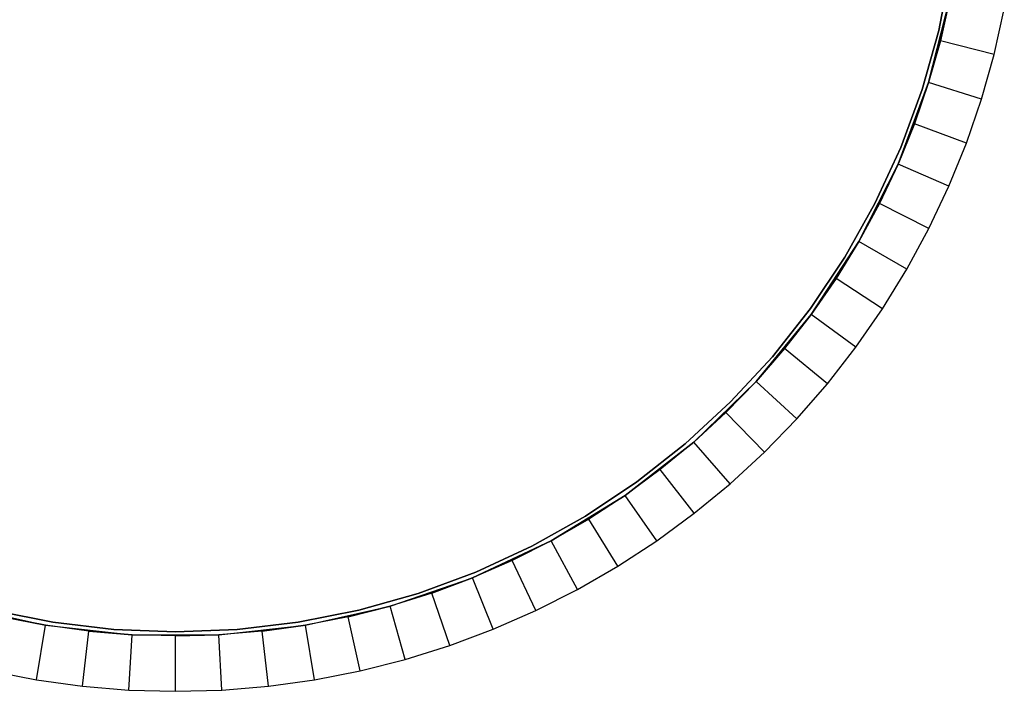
# Model space of a CAD drawing. Extents: x 1 to 115, y -55 to 55.
# Tile 26 of 86: x 50 to 85, y -30 to -6. Entities that reach past the tile are written whole.
import ezdxf

# ---------------------------------------------------------------- set-up
doc = ezdxf.new("R2010")
doc.units = 0
doc.header["$LTSCALE"] = 25.4
doc.layers.get('0').update_dxf_attribs({"linetype": 'CONTINUOUS'})

# ---------------------------------------------------------------- blocks, each defined once
blk = doc.blocks.new('NL2500025450_STL')
at = {"color": 0}
for p, q in [((83.551, -4.435, 216.416), (83.117, -6.618, 216.416)), ((83.117, -6.618, 215.916), (83.551, -4.435, 215.916)), ((83.551, -4.435, 216.416), (83.117, -6.618, 216.416)), ((83.117, -6.618, 215.916), (83.551, -4.435, 215.916)), ((83.521, -5.464, 215.81), (82.751, -8.508, 217.81)), ((82.751, -8.508, 217.81), (83.521, -5.464, 217.81)), ((83.521, -5.464, 215.81), (82.751, -8.508, 217.81)), ((82.751, -8.508, 217.81), (83.521, -5.464, 217.81)), ((83.521, -5.464, 215.81), (83.178, -6.996, 215.81)), ((83.521, -5.464, 215.81), (83.178, -6.996, 215.81)), ((85.117, -7.487, 213.81), (85.484, -5.847, 213.81)), ((85.117, -7.487, 213.81), (85.484, -5.847, 213.81)), ((83.117, -6.618, 216.416), (82.512, -8.761, 216.416)), ((82.512, -8.761, 215.916), (83.117, -6.618, 215.916)), ((83.117, -6.618, 216.416), (82.512, -8.761, 216.416)), ((82.512, -8.761, 215.916), (83.117, -6.618, 215.916)), ((83.117, -6.618, 216.416), (83.117, -6.618, 215.916)), ((83.117, -6.618, 216.416), (83.117, -6.618, 215.916)), ((83.178, -6.996, 215.81), (82.751, -8.508, 217.81)), ((83.178, -6.996, 215.81), (82.751, -8.508, 217.81)), ((83.178, -6.996, 215.81), (82.751, -8.508, 215.81)), ((83.178, -6.996, 215.81), (82.751, -8.508, 215.81)), ((85.117, -7.487, 213.81), (83.178, -6.996, 215.81)), ((85.117, -7.487, 213.81), (83.178, -6.996, 215.81)), ((84.659, -9.105, 213.81), (85.117, -7.487, 213.81)), ((84.659, -9.105, 213.81), (85.117, -7.487, 213.81)), ((82.751, -8.508, 215.81), (81.65, -11.448, 217.81)), ((81.65, -11.448, 217.81), (82.751, -8.508, 217.81)), ((82.751, -8.508, 215.81), (81.65, -11.448, 217.81)), ((81.65, -11.448, 217.81), (82.751, -8.508, 217.81)), ((82.751, -8.508, 215.81), (82.241, -9.993, 215.81)), ((82.751, -8.508, 215.81), (82.241, -9.993, 215.81)), ((82.751, -8.508, 215.81), (82.751, -8.508, 217.81)), ((82.751, -8.508, 215.81), (82.751, -8.508, 217.81)), ((84.659, -9.105, 213.81), (82.751, -8.508, 215.81)), ((84.659, -9.105, 213.81), (82.751, -8.508, 215.81)), ((82.512, -8.761, 216.416), (81.742, -10.849, 216.416)), ((81.742, -10.849, 215.916), (82.512, -8.761, 215.916)), ((82.512, -8.761, 216.416), (81.742, -10.849, 216.416)), ((81.742, -10.849, 215.916), (82.512, -8.761, 215.916)), ((82.512, -8.761, 216.416), (82.512, -8.761, 215.916)), ((82.512, -8.761, 216.416), (82.512, -8.761, 215.916)), ((84.114, -10.694, 213.81), (84.659, -9.105, 213.81)), ((84.114, -10.694, 213.81), (84.659, -9.105, 213.81)), ((82.241, -9.993, 215.81), (81.65, -11.448, 217.81)), ((82.241, -9.993, 215.81), (81.65, -11.448, 217.81)), ((82.241, -9.993, 215.81), (81.65, -11.448, 215.81)), ((82.241, -9.993, 215.81), (81.65, -11.448, 215.81)), ((84.114, -10.694, 213.81), (82.241, -9.993, 215.81)), ((84.114, -10.694, 213.81), (82.241, -9.993, 215.81)), ((81.742, -10.849, 216.416), (80.81, -12.871, 216.416)), ((80.81, -12.871, 215.916), (81.742, -10.849, 215.916)), ((81.742, -10.849, 216.416), (80.81, -12.871, 216.416)), ((80.81, -12.871, 215.916), (81.742, -10.849, 215.916)), ((81.742, -10.849, 216.416), (81.742, -10.849, 215.916)), ((81.742, -10.849, 216.416), (81.742, -10.849, 215.916)), ((83.481, -12.252, 213.81), (84.114, -10.694, 213.81)), ((83.481, -12.252, 213.81), (84.114, -10.694, 213.81)), ((81.65, -11.448, 215.81), (80.232, -14.25, 217.81)), ((80.232, -14.25, 217.81), (81.65, -11.448, 217.81)), ((81.65, -11.448, 215.81), (80.232, -14.25, 217.81)), ((80.232, -14.25, 217.81), (81.65, -11.448, 217.81)), ((81.65, -11.448, 215.81), (80.979, -12.869, 215.81)), ((81.65, -11.448, 215.81), (80.979, -12.869, 215.81)), ((81.65, -11.448, 215.81), (81.65, -11.448, 217.81)), ((81.65, -11.448, 215.81), (81.65, -11.448, 217.81)), ((83.481, -12.252, 213.81), (81.65, -11.448, 215.81)), ((83.481, -12.252, 213.81), (81.65, -11.448, 215.81)), ((82.764, -13.772, 213.81), (83.481, -12.252, 213.81)), ((82.764, -13.772, 213.81), (83.481, -12.252, 213.81)), ((80.81, -12.871, 216.416), (79.722, -14.813, 216.416)), ((79.722, -14.813, 215.916), (80.81, -12.871, 215.916)), ((80.81, -12.871, 216.416), (79.722, -14.813, 216.416)), ((79.722, -14.813, 215.916), (80.81, -12.871, 215.916)), ((80.979, -12.869, 215.81), (80.232, -14.25, 217.81)), ((80.979, -12.869, 215.81), (80.232, -14.25, 217.81)), ((80.979, -12.869, 215.81), (80.232, -14.25, 215.81)), ((80.979, -12.869, 215.81), (80.232, -14.25, 215.81)), ((80.81, -12.871, 216.416), (80.81, -12.871, 215.916)), ((80.81, -12.871, 216.416), (80.81, -12.871, 215.916)), ((82.764, -13.772, 213.81), (80.979, -12.869, 215.81)), ((82.764, -13.772, 213.81), (80.979, -12.869, 215.81)), ((81.964, -15.25, 213.81), (82.764, -13.772, 213.81)), ((81.964, -15.25, 213.81), (82.764, -13.772, 213.81)), ((80.232, -14.25, 215.81), (78.514, -16.879, 217.81)), ((78.514, -16.879, 217.81), (80.232, -14.25, 217.81)), ((80.232, -14.25, 215.81), (78.514, -16.879, 217.81)), ((78.514, -16.879, 217.81), (80.232, -14.25, 217.81)), ((80.232, -14.25, 215.81), (79.409, -15.588, 215.81)), ((80.232, -14.25, 215.81), (79.409, -15.588, 215.81)), ((80.232, -14.25, 215.81), (80.232, -14.25, 217.81)), ((80.232, -14.25, 215.81), (80.232, -14.25, 217.81)), ((81.964, -15.25, 213.81), (80.232, -14.25, 215.81)), ((81.964, -15.25, 213.81), (80.232, -14.25, 215.81)), ((79.722, -14.813, 216.416), (78.486, -16.664, 216.416)), ((78.486, -16.664, 215.916), (79.722, -14.813, 215.916)), ((79.722, -14.813, 216.416), (78.486, -16.664, 216.416)), ((78.486, -16.664, 215.916), (79.722, -14.813, 215.916)), ((79.722, -14.813, 216.416), (79.722, -14.813, 215.916)), ((79.722, -14.813, 216.416), (79.722, -14.813, 215.916)), ((81.084, -16.682, 213.81), (81.964, -15.25, 213.81)), ((81.084, -16.682, 213.81), (81.964, -15.25, 213.81)), ((79.409, -15.588, 215.81), (78.514, -16.879, 217.81)), ((79.409, -15.588, 215.81), (78.514, -16.879, 217.81)), ((79.409, -15.588, 215.81), (78.514, -16.879, 215.81)), ((79.409, -15.588, 215.81), (78.514, -16.879, 215.81)), ((81.084, -16.682, 213.81), (79.409, -15.588, 215.81)), ((81.084, -16.682, 213.81), (79.409, -15.588, 215.81)), ((78.486, -16.664, 216.416), (77.108, -18.412, 216.416)), ((77.108, -18.412, 215.916), (78.486, -16.664, 215.916)), ((78.486, -16.664, 216.416), (77.108, -18.412, 216.416)), ((77.108, -18.412, 215.916), (78.486, -16.664, 215.916)), ((78.486, -16.664, 216.416), (78.486, -16.664, 215.916)), ((78.486, -16.664, 216.416), (78.486, -16.664, 215.916)), ((80.126, -18.063, 213.81), (81.084, -16.682, 213.81)), ((80.126, -18.063, 213.81), (81.084, -16.682, 213.81)), ((78.514, -16.879, 215.81), (76.518, -19.303, 217.81)), ((76.518, -19.303, 217.81), (78.514, -16.879, 217.81)), ((78.514, -16.879, 215.81), (76.518, -19.303, 217.81)), ((76.518, -19.303, 217.81), (78.514, -16.879, 217.81)), ((78.514, -16.879, 215.81), (77.55, -18.118, 215.81)), ((78.514, -16.879, 215.81), (77.55, -18.118, 215.81)), ((78.514, -16.879, 215.81), (78.514, -16.879, 217.81)), ((78.514, -16.879, 215.81), (78.514, -16.879, 217.81)), ((80.126, -18.063, 213.81), (78.514, -16.879, 215.81)), ((80.126, -18.063, 213.81), (78.514, -16.879, 215.81)), ((77.55, -18.118, 215.81), (76.518, -19.303, 217.81)), ((77.55, -18.118, 215.81), (76.518, -19.303, 215.81)), ((77.55, -18.118, 215.81), (76.518, -19.303, 217.81)), ((77.55, -18.118, 215.81), (76.518, -19.303, 215.81)), ((79.093, -19.39, 213.81), (77.55, -18.118, 215.81)), ((79.093, -19.39, 213.81), (77.55, -18.118, 215.81)), ((79.093, -19.39, 213.81), (80.126, -18.063, 213.81)), ((79.093, -19.39, 213.81), (80.126, -18.063, 213.81)), ((77.108, -18.412, 216.416), (75.596, -20.046, 216.416)), ((75.596, -20.046, 215.916), (77.108, -18.412, 215.916)), ((77.108, -18.412, 216.416), (75.596, -20.046, 216.416)), ((75.596, -20.046, 215.916), (77.108, -18.412, 215.916)), ((77.108, -18.412, 216.416), (77.108, -18.412, 215.916)), ((77.108, -18.412, 216.416), (77.108, -18.412, 215.916)), ((74.267, -21.492, 217.81), (76.518, -19.303, 217.81)), ((74.267, -21.492, 217.81), (76.518, -19.303, 217.81)), ((76.518, -19.303, 215.81), (75.423, -20.428, 215.81)), ((75.423, -20.428, 215.81), (76.518, -19.303, 217.81)), ((75.423, -20.428, 215.81), (76.518, -19.303, 217.81)), ((76.518, -19.303, 215.81), (75.423, -20.428, 215.81)), ((76.518, -19.303, 215.81), (76.518, -19.303, 217.81)), ((76.518, -19.303, 215.81), (76.518, -19.303, 217.81)), ((77.99, -20.657, 213.81), (76.518, -19.303, 215.81)), ((77.99, -20.657, 213.81), (76.518, -19.303, 215.81)), ((77.99, -20.657, 213.81), (79.093, -19.39, 213.81)), ((77.99, -20.657, 213.81), (79.093, -19.39, 213.81)), ((75.596, -20.046, 216.416), (73.962, -21.558, 216.416)), ((73.962, -21.558, 215.916), (75.596, -20.046, 215.916)), ((75.596, -20.046, 216.416), (73.962, -21.558, 216.416)), ((73.962, -21.558, 215.916), (75.596, -20.046, 215.916)), ((75.596, -20.046, 216.416), (75.596, -20.046, 215.916)), ((75.596, -20.046, 216.416), (75.596, -20.046, 215.916)), ((75.423, -20.428, 215.81), (74.267, -21.492, 217.81)), ((75.423, -20.428, 215.81), (74.267, -21.492, 217.81)), ((75.423, -20.428, 215.81), (74.267, -21.492, 215.81)), ((75.423, -20.428, 215.81), (74.267, -21.492, 215.81)), ((76.818, -21.862, 213.81), (75.423, -20.428, 215.81)), ((76.818, -21.862, 213.81), (75.423, -20.428, 215.81)), ((76.818, -21.862, 213.81), (77.99, -20.657, 213.81)), ((76.818, -21.862, 213.81), (77.99, -20.657, 213.81)), ((74.267, -21.492, 215.81), (71.79, -23.421, 217.81)), ((71.79, -23.421, 217.81), (74.267, -21.492, 217.81)), ((74.267, -21.492, 215.81), (71.79, -23.421, 217.81)), ((71.79, -23.421, 217.81), (74.267, -21.492, 217.81)), ((73.962, -21.558, 216.416), (72.214, -22.936, 216.416)), ((72.214, -22.936, 215.916), (73.962, -21.558, 215.916)), ((73.962, -21.558, 216.416), (72.214, -22.936, 216.416)), ((72.214, -22.936, 215.916), (73.962, -21.558, 215.916)), ((74.267, -21.492, 215.81), (73.055, -22.491, 215.81)), ((74.267, -21.492, 215.81), (73.055, -22.491, 215.81)), ((73.962, -21.558, 216.416), (73.962, -21.558, 215.916)), ((73.962, -21.558, 216.416), (73.962, -21.558, 215.916)), ((74.267, -21.492, 215.81), (74.267, -21.492, 217.81)), ((74.267, -21.492, 215.81), (74.267, -21.492, 217.81)), ((75.581, -23, 213.81), (74.267, -21.492, 215.81)), ((75.581, -23, 213.81), (74.267, -21.492, 215.81)), ((75.581, -23, 213.81), (76.818, -21.862, 213.81)), ((75.581, -23, 213.81), (76.818, -21.862, 213.81)), ((73.055, -22.491, 215.81), (71.79, -23.421, 217.81)), ((73.055, -22.491, 215.81), (71.79, -23.421, 217.81)), ((73.055, -22.491, 215.81), (71.79, -23.421, 215.81)), ((73.055, -22.491, 215.81), (71.79, -23.421, 215.81)), ((74.283, -24.069, 213.81), (73.055, -22.491, 215.81)), ((74.283, -24.069, 213.81), (73.055, -22.491, 215.81)), ((72.214, -22.936, 216.416), (70.363, -24.172, 216.416)), ((70.363, -24.172, 215.916), (72.214, -22.936, 215.916)), ((72.214, -22.936, 216.416), (70.363, -24.172, 216.416)), ((70.363, -24.172, 215.916), (72.214, -22.936, 215.916)), ((72.214, -22.936, 216.416), (72.214, -22.936, 215.916)), ((72.214, -22.936, 216.416), (72.214, -22.936, 215.916)), ((74.283, -24.069, 213.81), (75.581, -23, 213.81)), ((74.283, -24.069, 213.81), (75.581, -23, 213.81)), ((71.79, -23.421, 215.81), (69.115, -25.065, 217.81)), ((69.115, -25.065, 217.81), (71.79, -23.421, 217.81)), ((71.79, -23.421, 215.81), (69.115, -25.065, 217.81)), ((69.115, -25.065, 217.81), (71.79, -23.421, 217.81)), ((71.79, -23.421, 215.81), (70.475, -24.28, 215.81)), ((71.79, -23.421, 215.81), (70.475, -24.28, 215.81)), ((71.79, -23.421, 215.81), (71.79, -23.421, 217.81)), ((71.79, -23.421, 215.81), (71.79, -23.421, 217.81)), ((72.929, -25.064, 213.81), (71.79, -23.421, 215.81)), ((72.929, -25.064, 213.81), (71.79, -23.421, 215.81)), ((70.363, -24.172, 216.416), (68.421, -25.26, 216.416)), ((68.421, -25.26, 215.916), (70.363, -24.172, 215.916)), ((70.363, -24.172, 216.416), (68.421, -25.26, 216.416)), ((68.421, -25.26, 215.916), (70.363, -24.172, 215.916)), ((70.363, -24.172, 216.416), (70.363, -24.172, 215.916)), ((70.363, -24.172, 216.416), (70.363, -24.172, 215.916)), ((72.929, -25.064, 213.81), (74.283, -24.069, 213.81)), ((72.929, -25.064, 213.81), (74.283, -24.069, 213.81)), ((70.475, -24.28, 215.81), (69.115, -25.065, 217.81)), ((70.475, -24.28, 215.81), (69.115, -25.065, 217.81)), ((70.475, -24.28, 215.81), (69.115, -25.065, 215.81)), ((70.475, -24.28, 215.81), (69.115, -25.065, 215.81)), ((71.522, -25.984, 213.81), (70.475, -24.28, 215.81)), ((71.522, -25.984, 213.81), (70.475, -24.28, 215.81)), ((69.115, -25.065, 215.81), (66.275, -26.405, 217.81)), ((66.275, -26.405, 217.81), (69.115, -25.065, 217.81)), ((69.115, -25.065, 215.81), (66.275, -26.405, 217.81)), ((66.275, -26.405, 217.81), (69.115, -25.065, 217.81)), ((69.115, -25.065, 215.81), (67.713, -25.774, 215.81)), ((69.115, -25.065, 215.81), (67.713, -25.774, 215.81)), ((69.115, -25.065, 215.81), (69.115, -25.065, 217.81)), ((69.115, -25.065, 215.81), (69.115, -25.065, 217.81)), ((70.066, -26.824, 213.81), (69.115, -25.065, 215.81)), ((70.066, -26.824, 213.81), (69.115, -25.065, 215.81)), ((71.522, -25.984, 213.81), (72.929, -25.064, 213.81)), ((71.522, -25.984, 213.81), (72.929, -25.064, 213.81)), ((68.421, -25.26, 216.416), (66.399, -26.192, 216.416)), ((66.399, -26.192, 215.916), (68.421, -25.26, 215.916)), ((68.421, -25.26, 216.416), (66.399, -26.192, 216.416)), ((66.399, -26.192, 215.916), (68.421, -25.26, 215.916)), ((68.421, -25.26, 216.416), (68.421, -25.26, 215.916)), ((68.421, -25.26, 216.416), (68.421, -25.26, 215.916)), ((67.713, -25.774, 215.81), (66.275, -26.405, 217.81)), ((67.713, -25.774, 215.81), (66.275, -26.405, 215.81)), ((67.713, -25.774, 215.81), (66.275, -26.405, 217.81)), ((67.713, -25.774, 215.81), (66.275, -26.405, 215.81)), ((68.567, -27.583, 213.81), (67.713, -25.774, 215.81)), ((68.567, -27.583, 213.81), (67.713, -25.774, 215.81)), ((66.399, -26.192, 216.416), (64.311, -26.962, 216.416)), ((64.311, -26.962, 215.916), (66.399, -26.192, 215.916)), ((66.399, -26.192, 216.416), (64.311, -26.962, 216.416)), ((64.311, -26.962, 215.916), (66.399, -26.192, 215.916)), ((66.399, -26.192, 216.416), (66.399, -26.192, 215.916)), ((66.399, -26.192, 216.416), (66.399, -26.192, 215.916)), ((70.066, -26.824, 213.81), (71.522, -25.984, 213.81)), ((70.066, -26.824, 213.81), (71.522, -25.984, 213.81)), ((63.305, -27.425, 217.81), (66.275, -26.405, 217.81)), ((63.305, -27.425, 217.81), (66.275, -26.405, 217.81)), ((66.275, -26.405, 215.81), (64.804, -26.956, 215.81)), ((64.804, -26.956, 215.81), (66.275, -26.405, 217.81)), ((64.804, -26.956, 215.81), (66.275, -26.405, 217.81)), ((66.275, -26.405, 215.81), (64.804, -26.956, 215.81)), ((66.275, -26.405, 215.81), (66.275, -26.405, 217.81)), ((66.275, -26.405, 215.81), (66.275, -26.405, 217.81)), ((67.027, -28.258, 213.81), (66.275, -26.405, 215.81)), ((67.027, -28.258, 213.81), (66.275, -26.405, 215.81)), ((64.311, -26.962, 216.416), (62.168, -27.567, 216.416)), ((62.168, -27.567, 215.916), (64.311, -26.962, 215.916)), ((64.311, -26.962, 216.416), (62.168, -27.567, 216.416)), ((62.168, -27.567, 215.916), (64.311, -26.962, 215.916)), ((64.804, -26.956, 215.81), (63.305, -27.425, 217.81)), ((64.804, -26.956, 215.81), (63.305, -27.425, 215.81)), ((64.804, -26.956, 215.81), (63.305, -27.425, 217.81)), ((64.804, -26.956, 215.81), (63.305, -27.425, 215.81)), ((64.311, -26.962, 216.416), (64.311, -26.962, 215.916)), ((64.311, -26.962, 216.416), (64.311, -26.962, 215.916)), ((65.453, -28.847, 213.81), (64.804, -26.956, 215.81)), ((65.453, -28.847, 213.81), (64.804, -26.956, 215.81)), ((68.567, -27.583, 213.81), (70.066, -26.824, 213.81)), ((68.567, -27.583, 213.81), (70.066, -26.824, 213.81)), ((47.795, -27.425, 217.81), (50.859, -28.111, 217.81)), ((47.795, -27.425, 217.81), (50.859, -28.111, 217.81)), ((51.115, -28.001, 216.416), (48.932, -27.567, 216.416)), ((48.932, -27.567, 215.916), (51.115, -28.001, 215.916)), ((51.115, -28.001, 216.416), (48.932, -27.567, 216.416)), ((48.932, -27.567, 215.916), (51.115, -28.001, 215.916)), ((62.168, -27.567, 216.416), (59.985, -28.001, 216.416)), ((59.985, -28.001, 215.916), (62.168, -27.567, 215.916)), ((62.168, -27.567, 216.416), (59.985, -28.001, 216.416)), ((59.985, -28.001, 215.916), (62.168, -27.567, 215.916)), ((60.241, -28.111, 217.81), (63.305, -27.425, 217.81)), ((60.241, -28.111, 217.81), (63.305, -27.425, 217.81)), ((63.305, -27.425, 215.81), (61.782, -27.81, 215.81)), ((61.782, -27.81, 215.81), (63.305, -27.425, 217.81)), ((61.782, -27.81, 215.81), (63.305, -27.425, 217.81)), ((63.305, -27.425, 215.81), (61.782, -27.81, 215.81)), ((62.168, -27.567, 216.416), (62.168, -27.567, 215.916)), ((62.168, -27.567, 216.416), (62.168, -27.567, 215.916)), ((63.305, -27.425, 215.81), (63.305, -27.425, 217.81)), ((63.305, -27.425, 215.81), (63.305, -27.425, 217.81)), ((63.849, -29.349, 213.81), (63.305, -27.425, 215.81)), ((63.849, -29.349, 213.81), (63.305, -27.425, 215.81)), ((67.027, -28.258, 213.81), (68.567, -27.583, 213.81)), ((67.027, -28.258, 213.81), (68.567, -27.583, 213.81)), ((50.859, -28.111, 215.81), (49.318, -27.81, 215.81)), ((49.318, -27.81, 215.81), (50.859, -28.111, 217.81)), ((49.318, -27.81, 215.81), (50.859, -28.111, 217.81)), ((50.859, -28.111, 215.81), (49.318, -27.81, 215.81)), ((53.326, -28.263, 216.416), (51.115, -28.001, 216.416)), ((51.115, -28.001, 216.416), (51.115, -28.001, 215.916)), ((51.115, -28.001, 215.916), (53.326, -28.263, 215.916)), ((51.115, -28.001, 216.416), (51.115, -28.001, 215.916)), ((53.326, -28.263, 216.416), (51.115, -28.001, 216.416)), ((51.115, -28.001, 215.916), (53.326, -28.263, 215.916)), ((59.985, -28.001, 216.416), (57.774, -28.263, 216.416)), ((57.774, -28.263, 215.916), (59.985, -28.001, 215.916)), ((59.985, -28.001, 216.416), (57.774, -28.263, 216.416)), ((57.774, -28.263, 215.916), (59.985, -28.001, 215.916)), ((59.985, -28.001, 216.416), (59.985, -28.001, 215.916)), ((59.985, -28.001, 216.416), (59.985, -28.001, 215.916)), ((61.782, -27.81, 215.81), (60.241, -28.111, 217.81)), ((61.782, -27.81, 215.81), (60.241, -28.111, 215.81)), ((61.782, -27.81, 215.81), (60.241, -28.111, 217.81)), ((61.782, -27.81, 215.81), (60.241, -28.111, 215.81)), ((62.22, -29.762, 213.81), (61.782, -27.81, 215.81)), ((62.22, -29.762, 213.81), (61.782, -27.81, 215.81)), ((50.53, -30.084, 213.81), (50.859, -28.111, 215.81)), ((50.53, -30.084, 213.81), (50.859, -28.111, 215.81)), ((52.415, -28.327, 215.81), (50.859, -28.111, 217.81)), ((50.859, -28.111, 217.81), (53.98, -28.457, 217.81)), ((52.415, -28.327, 215.81), (50.859, -28.111, 215.81)), ((50.859, -28.111, 215.81), (50.859, -28.111, 217.81)), ((52.415, -28.327, 215.81), (50.859, -28.111, 217.81)), ((50.859, -28.111, 215.81), (50.859, -28.111, 217.81)), ((50.859, -28.111, 217.81), (53.98, -28.457, 217.81)), ((52.415, -28.327, 215.81), (50.859, -28.111, 215.81)), ((52.195, -30.315, 213.81), (52.415, -28.327, 215.81)), ((52.195, -30.315, 213.81), (52.415, -28.327, 215.81)), ((53.98, -28.457, 215.81), (52.415, -28.327, 215.81)), ((52.415, -28.327, 215.81), (53.98, -28.457, 217.81)), ((52.415, -28.327, 215.81), (53.98, -28.457, 217.81)), ((53.98, -28.457, 215.81), (52.415, -28.327, 215.81)), ((55.55, -28.35, 216.416), (53.326, -28.263, 216.416)), ((53.326, -28.263, 216.416), (53.326, -28.263, 215.916)), ((53.326, -28.263, 215.916), (55.55, -28.35, 215.916)), ((53.326, -28.263, 216.416), (53.326, -28.263, 215.916)), ((55.55, -28.35, 216.416), (53.326, -28.263, 216.416)), ((53.326, -28.263, 215.916), (55.55, -28.35, 215.916)), ((57.774, -28.263, 216.416), (55.55, -28.35, 216.416)), ((55.55, -28.35, 215.916), (57.774, -28.263, 215.916)), ((57.774, -28.263, 216.416), (55.55, -28.35, 216.416)), ((55.55, -28.35, 215.916), (57.774, -28.263, 215.916)), ((55.55, -28.35, 216.416), (55.55, -28.35, 215.916)), ((55.55, -28.35, 216.416), (55.55, -28.35, 215.916)), ((57.12, -28.457, 217.81), (60.241, -28.111, 217.81)), ((57.12, -28.457, 217.81), (60.241, -28.111, 217.81)), ((58.685, -28.327, 215.81), (57.12, -28.457, 217.81)), ((58.685, -28.327, 215.81), (57.12, -28.457, 215.81)), ((58.685, -28.327, 215.81), (57.12, -28.457, 217.81)), ((58.685, -28.327, 215.81), (57.12, -28.457, 215.81)), ((57.774, -28.263, 216.416), (57.774, -28.263, 215.916)), ((57.774, -28.263, 216.416), (57.774, -28.263, 215.916)), ((60.241, -28.111, 215.81), (58.685, -28.327, 215.81)), ((58.685, -28.327, 215.81), (60.241, -28.111, 217.81)), ((58.685, -28.327, 215.81), (60.241, -28.111, 217.81)), ((60.241, -28.111, 215.81), (58.685, -28.327, 215.81)), ((58.905, -30.315, 213.81), (58.685, -28.327, 215.81)), ((58.905, -30.315, 213.81), (58.685, -28.327, 215.81)), ((60.241, -28.111, 215.81), (60.241, -28.111, 217.81)), ((60.241, -28.111, 215.81), (60.241, -28.111, 217.81)), ((60.57, -30.084, 213.81), (60.241, -28.111, 215.81)), ((60.57, -30.084, 213.81), (60.241, -28.111, 215.81)), ((65.453, -28.847, 213.81), (67.027, -28.258, 213.81)), ((65.453, -28.847, 213.81), (67.027, -28.258, 213.81)), ((53.87, -30.454, 213.81), (53.98, -28.457, 215.81)), ((53.87, -30.454, 213.81), (53.98, -28.457, 215.81)), ((55.55, -28.5, 215.81), (53.98, -28.457, 217.81)), ((53.98, -28.457, 217.81), (57.12, -28.457, 217.81)), ((55.55, -28.5, 215.81), (53.98, -28.457, 215.81)), ((53.98, -28.457, 215.81), (53.98, -28.457, 217.81)), ((55.55, -28.5, 215.81), (53.98, -28.457, 217.81)), ((53.98, -28.457, 215.81), (53.98, -28.457, 217.81)), ((53.98, -28.457, 217.81), (57.12, -28.457, 217.81)), ((55.55, -28.5, 215.81), (53.98, -28.457, 215.81)), ((57.12, -28.457, 215.81), (55.55, -28.5, 215.81)), ((55.55, -28.5, 215.81), (57.12, -28.457, 217.81)), ((55.55, -28.5, 215.81), (57.12, -28.457, 217.81)), ((57.12, -28.457, 215.81), (55.55, -28.5, 215.81)), ((55.55, -30.5, 213.81), (55.55, -28.5, 215.81)), ((55.55, -30.5, 213.81), (55.55, -28.5, 215.81)), ((57.12, -28.457, 215.81), (57.12, -28.457, 217.81)), ((57.12, -28.457, 215.81), (57.12, -28.457, 217.81)), ((57.23, -30.454, 213.81), (57.12, -28.457, 215.81)), ((57.23, -30.454, 213.81), (57.12, -28.457, 215.81)), ((63.849, -29.349, 213.81), (65.453, -28.847, 213.81)), ((63.849, -29.349, 213.81), (65.453, -28.847, 213.81)), ((62.22, -29.762, 213.81), (63.849, -29.349, 213.81)), ((62.22, -29.762, 213.81), (63.849, -29.349, 213.81)), ((48.88, -29.762, 213.81), (50.53, -30.084, 213.81)), ((48.88, -29.762, 213.81), (50.53, -30.084, 213.81)), ((60.57, -30.084, 213.81), (62.22, -29.762, 213.81)), ((60.57, -30.084, 213.81), (62.22, -29.762, 213.81)), ((50.53, -30.084, 213.81), (52.195, -30.315, 213.81)), ((50.53, -30.084, 213.81), (52.195, -30.315, 213.81)), ((58.905, -30.315, 213.81), (60.57, -30.084, 213.81)), ((58.905, -30.315, 213.81), (60.57, -30.084, 213.81)), ((52.195, -30.315, 213.81), (53.87, -30.454, 213.81)), ((52.195, -30.315, 213.81), (53.87, -30.454, 213.81)), ((53.87, -30.454, 213.81), (55.55, -30.5, 213.81)), ((53.87, -30.454, 213.81), (55.55, -30.5, 213.81)), ((55.55, -30.5, 213.81), (57.23, -30.454, 213.81)), ((55.55, -30.5, 213.81), (57.23, -30.454, 213.81)), ((57.23, -30.454, 213.81), (58.905, -30.315, 213.81)), ((57.23, -30.454, 213.81), (58.905, -30.315, 213.81))]:
    blk.add_line(p, q, dxfattribs=at)

msp = doc.modelspace()

# ---------------------------------------------------------------- block references
at = {"color": 0}
msp.add_blockref('NL2500025450_STL', (0, 0, 200), dxfattribs=at)

doc.saveas('drawing.dxf')
